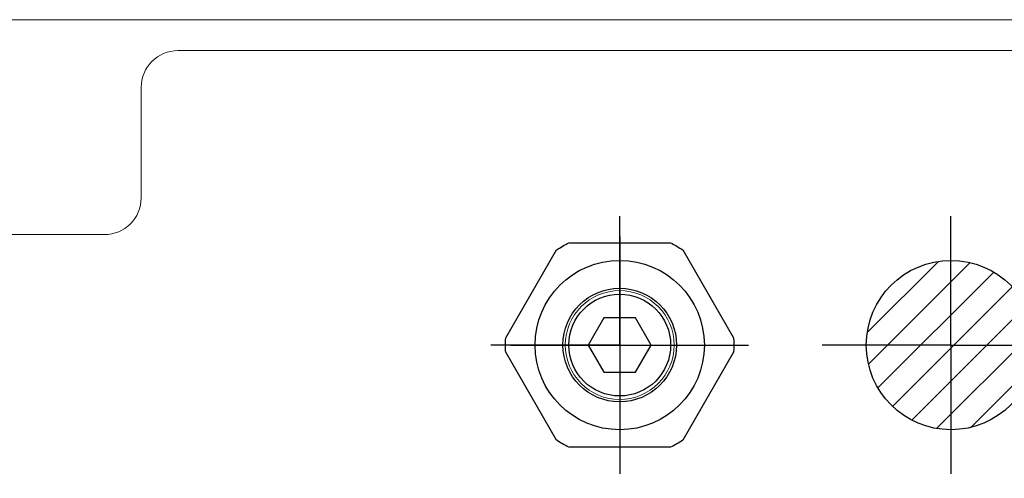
# Model space of a CAD drawing. Header units: millimetres. Extents: x 12388 to 56229, y -202 to 7369.
# Tile 84 of 88: x 21545 to 21813, y 4762 to 4887. Entities that reach past the tile are written whole.
import ezdxf

# ---------------------------------------------------------------- set-up
doc = ezdxf.new("R2010")
doc.units = ezdxf.units.MM
doc.header["$LTSCALE"] = 40
doc.linetypes.add('AM_ISO08W050x2', pattern=[9, 6, -0.75, 1.5, -0.75])
doc.linetypes.add('CENTER', pattern=[2, 1.25, -0.25, 0.25, -0.25])
doc.layers.add('cen', color=1, linetype='CENTER', lineweight=25)

# ---------------------------------------------------------------- blocks, each defined once
blk = doc.blocks.new('DSFSDAFSAD')
blk.add_lwpolyline([(2804.6, 2559.86), (2804.6, 2538.39, -0.031206), (2803.1, 2535.79), (2784.51, 2525.05, -0.031206), (2781.5, 2525.05), (2762.91, 2535.79, -0.031485), (2761.41, 2538.39), (2761.41, 2559.86, -0.031206), (2762.91, 2562.47), (2781.5, 2573.2, -0.031206), (2784.51, 2573.2), (2803.1, 2562.47, -0.031206)], format="xyb", close=True)
blk.add_lwpolyline([(2777.25, 2552.45), (2777.25, 2545.8), (2783, 2542.48), (2788.76, 2545.8), (2788.76, 2552.45), (2783.01, 2555.78)], close=True)
for radius in [12, 10.76]:
    blk.add_circle((2783.01, 2549.13), radius)
at = {"color": 7, "linetype": 'Continuous', "lineweight": 15}
blk.add_circle((2783.01, 2549.13), 11.5, dxfattribs=at)
blk = doc.blocks.new('5511')
at = {"linetype": 'Continuous'}
h = blk.add_hatch(dxfattribs=at)
h.set_pattern_fill('ANSI31', color=256, scale=2, style=0)
h.set_pattern_definition([(45, (21125.868, 4214.96), (-4.49013, 4.49013), [])])
h.paths.add_polyline_path([(21798.26, 4775.34), (21798.26, 4798.34), (21775.26, 4798.34, 0.414214)])
h.paths.add_polyline_path([(21798.26, 4821.34, 0.414214), (21775.26, 4798.34), (21798.26, 4798.34)])
h.paths.add_polyline_path([(21798.26, 4798.34), (21821.26, 4798.34, 0.414214), (21798.26, 4821.34)])
h.paths.add_polyline_path([(21821.26, 4798.34), (21798.26, 4798.34), (21798.26, 4775.34, 0.414214)])
for centre in [(21708.26, 4798.34), (21708.26, 4798.34), (21798.26, 4798.34)]:
    blk.add_circle(centre, 23, dxfattribs=at)
at = {"layer": 'cen', "linetype": 'AM_ISO08W050x2'}
for p, q in [((21708.26, 4798.34), (21708.26, 4833.34)), ((21798.26, 4798.34), (21798.26, 4833.34)), ((21708.26, 4827.87), (21708.26, 4768.81)), ((21708.26, 4798.34), (21673.26, 4798.34)), ((21678.73, 4798.34), (21737.78, 4798.34)), ((21708.26, 4798.34), (21743.26, 4798.34)), ((21708.26, 4798.34), (21708.26, 4763.34)), ((21798.26, 4798.34), (21763.26, 4798.34)), ((21798.26, 4798.34), (21833.26, 4798.34)), ((21798.26, 4798.34), (21798.26, 4763.34))]:
    blk.add_line(p, q, dxfattribs=at)
at = {"linetype": 'Continuous', "xscale": 1.286062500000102, "yscale": 1.286062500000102, "zscale": 1.286062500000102, "rotation": 29.99999999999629}
blk.add_blockref('DSFSDAFSAD', (20247.82, 169.66), dxfattribs=at)
blk = doc.blocks.new('view cc')
at = {"linetype": 'Continuous', "lineweight": 15}
for p, q in [((21970.26, 4886.74), (20990.26, 4886.74)), ((21588.26, 4878.34), (21968.26, 4878.34)), ((21588.26, 4878.34), (21968.26, 4878.34)), ((21678.26, 4878.34), (21592.26, 4878.34)), ((21702.26, 4878.34), (21968.26, 4878.34)), ((21578.26, 4838.34), (21578.26, 4868.34)), ((21568.26, 4828.34), (21392.26, 4828.34))]:
    blk.add_line(p, q, dxfattribs=at)
for centre, start, end in [((21588.26, 4868.34), 90, 180), ((21568.26, 4838.34), 270, 0)]:
    blk.add_arc(centre, 10, start, end, dxfattribs=at)
blk.add_blockref('5511', (0, 0))

msp = doc.modelspace()

# ---------------------------------------------------------------- block references
msp.add_blockref('view cc', (0, 0))

doc.saveas('drawing.dxf')
